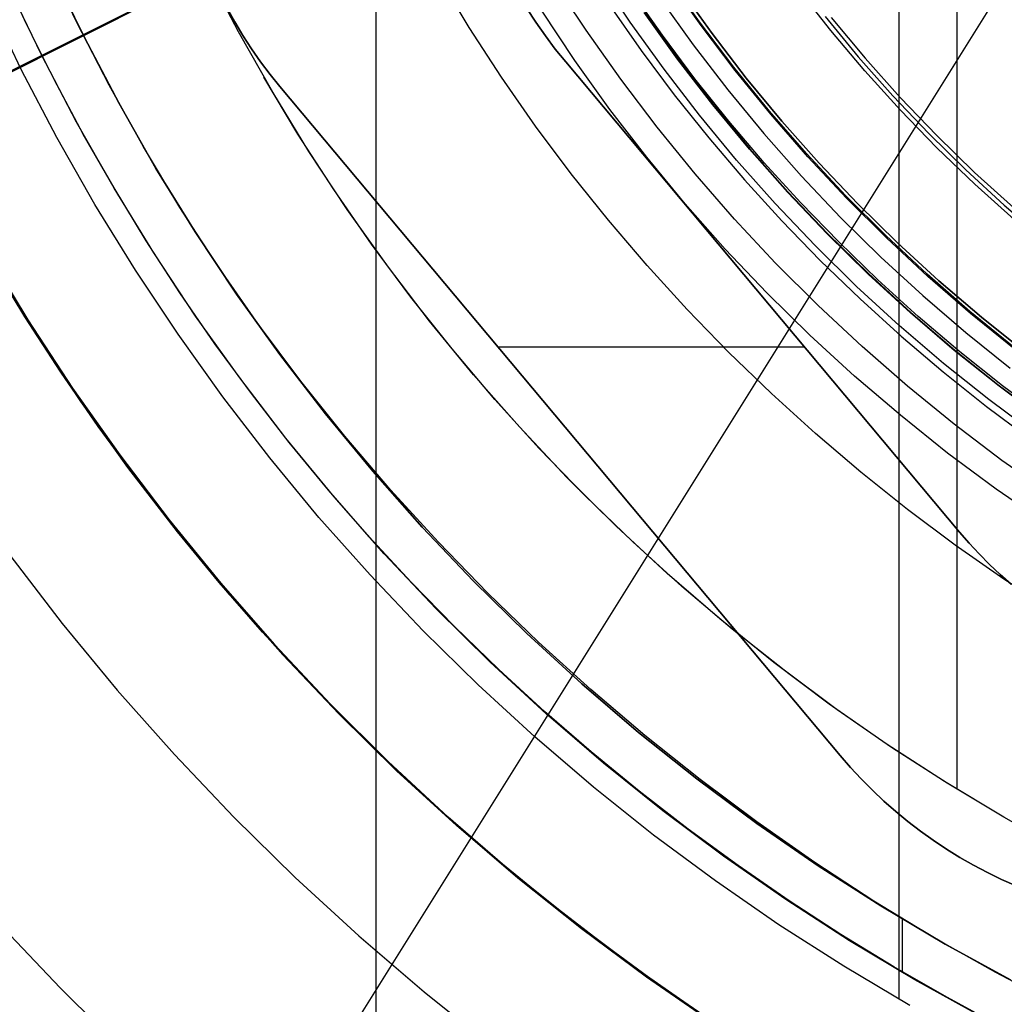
# Model space of a CAD drawing. Header units: millimetres. Extents: x 10802 to 11966, y -167 to 850.
# Tile 54 of 182: x 11340 to 11361, y 442 to 463. Entities that reach past the tile are written whole.
import ezdxf

# ---------------------------------------------------------------- set-up
doc = ezdxf.new("R2010")
doc.units = ezdxf.units.MM
for name, color, linetype in [('1', 7, 'Continuous'), ('color', 7, 'Continuous'), ('luz', 7, 'Continuous')]:
    doc.layers.add(name, color=color, linetype=linetype)

msp = doc.modelspace()

# ---------------------------------------------------------------- linework, layer by layer
at = {"layer": '1', "color": 250, "true_color": 0x111111}
for p, q in [((11347.688, 541.189, 45.792), (11347.688, 424.503, 45.792)), ((11358.822, 523.979, 228.525), (11358.822, 441.714, 228.525)), ((11360.055, 467.169, 98.631), (11360.055, 446.192, 98.631)), ((11341.325, 462.502, 95.668), (11340.683, 463.861, 95.668)), ((11340.256, 462.467, 89.131), (11339.701, 463.662, 89.131)), ((11340.798, 463.611, 89.131), (11341.487, 462.181, 89.131)), ((11341.487, 462.181, 92.4), (11340.798, 463.611, 92.4)), ((11344.768, 462.301, 98.631), (11344.085, 463.61, 98.631)), ((11349.679, 462.396, 223.919), (11349.026, 463.48, 223.919)), ((11352.166, 462.339, 223.759), (11351.464, 463.41, 223.759)), ((11353.107, 462.509, 227.75), (11352.423, 463.539, 227.75)), ((11354.58, 462.511, 222.7), (11353.883, 463.498, 222.7)), ((11354.613, 462.436, 222.7), (11353.922, 463.419, 222.7)), ((11340.575, 461.814, 89.131), (11339.876, 463.27, 89.131)), ((11353.79, 462.229, 223.485), (11353.128, 463.178, 223.485)), ((11354.155, 463.232, 225.2), (11354.848, 462.263, 225.2)), ((11354.848, 462.263, 227.75), (11354.155, 463.232, 227.75)), ((11354.848, 462.263, 226.475), (11354.155, 463.232, 226.475)), ((11340.14, 461.503, 228.525), (11339.428, 462.98, 228.525)), ((11351.926, 461.694, 223.735), (11351.214, 462.765, 223.735)), ((11352.665, 462.868, 224.502), (11353.337, 461.904, 224.502)), ((11354.114, 461.718, 225.2), (11353.402, 462.713, 225.2)), ((11353.414, 462.721, 224.343), (11354.126, 461.727, 224.343)), ((11342.012, 461.165, 95.668), (11341.325, 462.502, 95.668)), ((11353.827, 461.505, 227.75), (11353.107, 462.509, 227.75)), ((11355.31, 461.549, 222.7), (11354.58, 462.511, 222.7)), ((11340.844, 461.288, 89.131), (11340.256, 462.467, 89.131)), ((11345.496, 461.015, 98.631), (11344.768, 462.301, 98.631)), ((11350.368, 461.334, 223.919), (11349.679, 462.396, 223.919)), ((11352.904, 461.294, 223.759), (11352.166, 462.339, 223.759)), ((11355.339, 461.478, 222.7), (11354.613, 462.436, 222.7)), ((11341.487, 462.181, 89.131), (11342.225, 460.775, 89.131)), ((11342.225, 460.775, 92.4), (11341.487, 462.181, 92.4)), ((11354.483, 461.302, 223.485), (11353.79, 462.229, 223.485)), ((11354.848, 462.263, 225.2), (11355.575, 461.319, 225.2)), ((11355.575, 461.319, 227.75), (11354.848, 462.263, 227.75)), ((11355.575, 461.319, 226.475), (11354.848, 462.263, 226.475)), ((11353.337, 461.904, 224.502), (11354.041, 460.962, 224.502)), ((11341.323, 460.382, 89.131), (11340.575, 461.814, 89.131)), ((11352.674, 460.649, 223.735), (11351.926, 461.694, 223.735)), ((11354.861, 460.749, 225.2), (11354.114, 461.718, 225.2)), ((11354.126, 461.727, 224.343), (11354.872, 460.758, 224.343)), ((11340.902, 460.051, 228.525), (11340.14, 461.503, 228.525)), ((11354.58, 460.525, 227.75), (11353.827, 461.505, 227.75)), ((11356.072, 460.612, 222.7), (11355.31, 461.549, 222.7)), ((11356.097, 460.546, 222.7), (11355.339, 461.478, 222.7)), ((11341.465, 460.125, 89.131), (11340.844, 461.288, 89.131)), ((11346.034, 460.127, 98.631), (11345.31, 461.334, 98.631)), ((11351.092, 460.296, 223.919), (11350.368, 461.334, 223.919)), ((11353.677, 460.274, 223.759), (11352.904, 461.294, 223.759)), ((11355.206, 460.397, 223.485), (11354.483, 461.302, 223.485)), ((11355.575, 461.319, 225.2), (11356.335, 460.4, 225.2)), ((11356.335, 460.4, 227.75), (11355.575, 461.319, 227.75)), ((11356.335, 460.4, 226.475), (11355.575, 461.319, 226.475)), ((11342.744, 459.853, 95.668), (11342.012, 461.165, 95.668)), ((11346.267, 459.755, 98.631), (11345.496, 461.015, 98.631)), ((11354.041, 460.962, 224.502), (11354.775, 460.044, 224.502)), ((11342.225, 460.775, 89.131), (11343.011, 459.396, 89.131)), ((11343.011, 459.396, 92.4), (11342.225, 460.775, 92.4)), ((11353.458, 459.631, 223.735), (11352.674, 460.649, 223.735)), ((11355.64, 459.805, 225.2), (11354.861, 460.749, 225.2)), ((11354.872, 460.758, 224.343), (11355.651, 459.815, 224.343)), ((11356.865, 459.702, 222.7), (11356.072, 460.612, 222.7)), ((11355.367, 459.572, 227.75), (11354.58, 460.525, 227.75)), ((11356.887, 459.641, 222.7), (11356.097, 460.546, 222.7)), ((11342.12, 458.977, 89.131), (11341.323, 460.382, 89.131)), ((11351.849, 459.281, 223.919), (11351.092, 460.296, 223.919)), ((11354.485, 459.281, 223.759), (11353.677, 460.274, 223.759)), ((11355.958, 459.516, 223.485), (11355.206, 460.397, 223.485)), ((11356.335, 460.4, 225.2), (11357.125, 459.508, 225.2)), ((11357.125, 459.508, 227.75), (11356.335, 460.4, 227.75)), ((11357.125, 459.508, 226.475), (11356.335, 460.4, 226.475)), ((11341.713, 458.627, 228.525), (11340.902, 460.051, 228.525)), ((11342.118, 458.981, 89.131), (11341.465, 460.125, 89.131)), ((11346.797, 458.943, 98.631), (11346.034, 460.127, 98.631)), ((11354.775, 460.044, 224.502), (11355.538, 459.149, 224.502)), ((11343.519, 458.565, 95.668), (11342.744, 459.853, 95.668)), ((11356.451, 458.89, 225.2), (11355.64, 459.805, 225.2)), ((11355.651, 459.815, 224.343), (11356.462, 458.899, 224.343)), ((11347.081, 458.523, 98.631), (11346.267, 459.755, 98.631)), ((11354.277, 458.64, 223.735), (11353.458, 459.631, 223.735)), ((11356.187, 458.647, 227.75), (11355.367, 459.572, 227.75)), ((11357.69, 458.82, 222.7), (11356.865, 459.702, 222.7)), ((11357.708, 458.763, 222.7), (11356.887, 459.641, 222.7)), ((11343.011, 459.396, 89.131), (11343.844, 458.044, 89.131)), ((11343.844, 458.044, 92.4), (11343.011, 459.396, 92.4)), ((11356.737, 458.66, 223.485), (11355.958, 459.516, 223.485)), ((11357.125, 459.508, 225.2), (11357.946, 458.643, 225.2)), ((11357.946, 458.643, 227.75), (11357.125, 459.508, 227.75)), ((11357.946, 458.643, 226.475), (11357.125, 459.508, 226.475)), ((11352.64, 458.292, 223.919), (11351.849, 459.281, 223.919)), ((11355.326, 458.317, 223.759), (11354.485, 459.281, 223.759)), ((11355.538, 459.149, 224.502), (11356.331, 458.279, 224.502)), ((11342.802, 457.856, 89.131), (11342.118, 458.981, 89.131)), ((11342.964, 457.6, 89.131), (11342.12, 458.977, 89.131)), ((11347.598, 457.786, 98.631), (11346.797, 458.943, 98.631)), ((11357.294, 458.002, 225.2), (11356.451, 458.89, 225.2)), ((11356.462, 458.899, 224.343), (11357.304, 458.013, 224.343)), ((11358.543, 457.966, 222.7), (11357.69, 458.82, 222.7)), ((11358.558, 457.915, 222.7), (11357.708, 458.763, 222.7)), ((11342.574, 457.231, 228.525), (11341.713, 458.627, 228.525)), ((11344.337, 457.305, 95.668), (11343.519, 458.565, 95.668)), ((11347.937, 457.319, 98.631), (11347.081, 458.523, 98.631)), ((11355.129, 457.677, 223.735), (11354.277, 458.64, 223.735)), ((11357.038, 457.751, 227.75), (11356.187, 458.647, 227.75)), ((11357.545, 457.829, 223.485), (11356.737, 458.66, 223.485)), ((11357.946, 458.643, 225.2), (11358.796, 457.808, 225.2)), ((11358.796, 457.808, 227.75), (11357.946, 458.643, 227.75)), ((11358.796, 457.808, 226.475), (11357.946, 458.643, 226.475)), ((11356.2, 457.381, 223.759), (11355.326, 458.317, 223.759)), ((11353.462, 457.329, 223.919), (11352.64, 458.292, 223.919)), ((11356.331, 458.279, 224.502), (11357.15, 457.435, 224.502)), ((11343.844, 458.044, 89.131), (11344.723, 456.722, 89.131)), ((11344.723, 456.722, 92.4), (11343.844, 458.044, 92.4)), ((11358.166, 457.145, 225.2), (11357.294, 458.002, 225.2)), ((11357.304, 458.013, 224.343), (11358.176, 457.155, 224.343)), ((11359.426, 457.142, 222.7), (11358.543, 457.966, 222.7)), ((11359.438, 457.096, 222.7), (11358.558, 457.915, 222.7)), ((11343.518, 456.75, 89.131), (11342.802, 457.856, 89.131)), ((11348.437, 456.655, 98.631), (11347.598, 457.786, 98.631)), ((11356.014, 456.745, 223.735), (11355.129, 457.677, 223.735)), ((11357.919, 456.885, 227.75), (11357.038, 457.751, 227.75)), ((11358.378, 457.024, 223.485), (11357.545, 457.829, 223.485)), ((11358.796, 457.808, 225.2), (11359.674, 457.002, 225.2)), ((11359.674, 457.002, 227.75), (11358.796, 457.808, 227.75)), ((11359.674, 457.002, 226.475), (11358.796, 457.808, 226.475)), ((11343.856, 456.253, 89.131), (11342.964, 457.6, 89.131)), ((11339.494, 457.433, 64.238), (11340.223, 456.235, 64.238)), ((11340.223, 456.235, 86.085), (11339.494, 457.433, 86.085)), ((11340.453, 455.873, 75.162), (11339.547, 457.343, 75.162)), ((11345.196, 456.072, 95.668), (11344.337, 457.305, 95.668)), ((11348.834, 456.145, 98.631), (11347.937, 457.319, 98.631)), ((11354.315, 456.392, 223.919), (11353.462, 457.329, 223.919)), ((11357.105, 456.476, 223.759), (11356.2, 457.381, 223.759)), ((11357.15, 457.435, 224.502), (11357.997, 456.617, 224.502)), ((11343.482, 455.866, 228.525), (11342.574, 457.231, 228.525)), ((11359.068, 456.318, 225.2), (11358.166, 457.145, 225.2)), ((11358.176, 457.155, 224.343), (11359.077, 456.329, 224.343)), ((11360.336, 456.348, 222.7), (11359.426, 457.142, 222.7)), ((11360.346, 456.309, 222.7), (11359.438, 457.096, 222.7)), ((11358.83, 456.049, 227.75), (11357.919, 456.885, 227.75)), ((11359.236, 456.245, 223.485), (11358.378, 457.024, 223.485)), ((11359.674, 457.002, 225.2), (11360.58, 456.227, 225.2)), ((11360.58, 456.227, 227.75), (11359.674, 457.002, 227.75)), ((11360.58, 456.227, 226.475), (11359.674, 457.002, 226.475)), ((11344.265, 455.665, 89.131), (11343.518, 456.75, 89.131)), ((11344.723, 456.722, 89.131), (11345.647, 455.432, 89.131)), ((11345.647, 455.432, 92.4), (11344.723, 456.722, 92.4)), ((11349.312, 455.552, 98.631), (11348.437, 456.655, 98.631)), ((11356.931, 455.844, 223.735), (11356.014, 456.745, 223.735)), ((11358.04, 455.603, 223.759), (11357.105, 456.476, 223.759)), ((11357.997, 456.617, 224.502), (11358.869, 455.826, 224.502)), ((11340.223, 456.235, 64.238), (11340.986, 455.058, 64.238)), ((11340.986, 455.058, 86.085), (11340.223, 456.235, 86.085)), ((11344.793, 454.938, 89.131), (11343.856, 456.253, 89.131)), ((11355.198, 455.483, 223.919), (11354.315, 456.392, 223.919)), ((11359.997, 455.522, 225.2), (11359.068, 456.318, 225.2)), ((11359.077, 456.329, 224.343), (11360.007, 455.534, 224.343)), ((11360.119, 455.494, 223.485), (11359.236, 456.245, 223.485)), ((11361.273, 455.586, 222.7), (11360.336, 456.348, 222.7)), ((11361.28, 455.554, 222.7), (11360.346, 456.309, 222.7)), ((11360.58, 456.227, 225.2), (11361.512, 455.484, 225.2)), ((11361.512, 455.484, 227.75), (11360.58, 456.227, 227.75)), ((11361.512, 455.484, 226.475), (11360.58, 456.227, 226.475)), ((11346.096, 454.868, 95.668), (11345.196, 456.072, 95.668)), ((11349.77, 455.003, 98.631), (11348.834, 456.145, 98.631)), ((11359.769, 455.246, 227.75), (11358.83, 456.049, 227.75)), ((11341.409, 454.435, 75.162), (11340.453, 455.873, 75.162)), ((11344.436, 454.532, 228.525), (11343.482, 455.866, 228.525)), ((11357.878, 454.975, 223.735), (11356.931, 455.844, 223.735)), ((11358.869, 455.826, 224.502), (11359.765, 455.063, 224.502)), ((11345.042, 454.602, 89.131), (11344.265, 455.665, 89.131)), ((11359.005, 454.761, 223.759), (11358.04, 455.603, 223.759)), ((11345.647, 455.432, 89.131), (11346.616, 454.174, 89.131)), ((11346.616, 454.174, 92.4), (11345.647, 455.432, 92.4)), ((11350.223, 454.479, 98.631), (11349.312, 455.552, 98.631)), ((11356.109, 454.602, 223.919), (11355.198, 455.483, 223.919)), ((11360.954, 454.76, 225.2), (11359.997, 455.522, 225.2)), ((11360.007, 455.534, 224.343), (11360.963, 454.771, 224.343)), ((11361.025, 454.771, 223.485), (11360.119, 455.494, 223.485)), ((11360.735, 454.476, 227.75), (11359.769, 455.246, 227.75)), ((11340.986, 455.058, 64.238), (11341.781, 453.903, 64.238)), ((11341.781, 453.903, 86.085), (11340.986, 455.058, 86.085)), ((11350.745, 453.893, 98.631), (11349.77, 455.003, 98.631)), ((11358.855, 454.14, 223.735), (11357.878, 454.975, 223.735)), ((11359.765, 455.063, 224.502), (11360.686, 454.329, 224.502)), ((11345.775, 453.655, 89.131), (11344.793, 454.938, 89.131)), ((11347.034, 453.694, 95.668), (11346.096, 454.868, 95.668)), ((11359.998, 453.954, 223.759), (11359.005, 454.761, 223.759)), ((11361.936, 454.03, 225.2), (11360.954, 454.76, 225.2)), ((11360.963, 454.771, 224.343), (11361.945, 454.042, 224.343)), ((11361.954, 454.078, 223.485), (11361.025, 454.771, 223.485)), ((11345.849, 453.562, 89.131), (11345.042, 454.602, 89.131)), ((11357.048, 453.751, 223.919), (11356.109, 454.602, 223.919)), ((11342.415, 453.031, 75.162), (11341.409, 454.435, 75.162)), ((11345.436, 453.233, 228.525), (11344.436, 454.532, 228.525)), ((11351.168, 453.435, 98.631), (11350.223, 454.479, 98.631)), ((11360.686, 454.329, 224.502), (11361.629, 453.625, 224.502)), ((11361.728, 453.739, 227.75), (11360.735, 454.476, 227.75)), ((11346.616, 454.174, 89.131), (11347.627, 452.95, 89.131)), ((11347.627, 452.95, 92.4), (11346.616, 454.174, 92.4)), ((11359.86, 453.338, 223.735), (11358.855, 454.14, 223.735)), ((11361.017, 453.18, 223.759), (11359.998, 453.954, 223.759)), ((11341.781, 453.903, 64.238), (11342.608, 452.771, 64.238)), ((11342.608, 452.771, 86.085), (11341.781, 453.903, 86.085)), ((11351.758, 452.818, 98.631), (11350.745, 453.893, 98.631)), ((11358.014, 452.929, 223.919), (11357.048, 453.751, 223.919)), ((11346.801, 452.407, 89.131), (11345.775, 453.655, 89.131)), ((11346.686, 452.546, 89.131), (11345.849, 453.562, 89.131)), ((11348.011, 452.55, 95.668), (11347.034, 453.694, 95.668)), ((11352.147, 452.424, 98.631), (11351.168, 453.435, 98.631)), ((11360.892, 452.572, 223.735), (11359.86, 453.338, 223.735)), ((11346.48, 451.969, 228.525), (11345.436, 453.233, 228.525)), ((11362.063, 452.442, 223.759), (11361.017, 453.18, 223.759)), ((11343.468, 451.663, 75.162), (11342.415, 453.031, 75.162)), ((11347.627, 452.95, 89.131), (11348.679, 451.761, 89.131)), ((11348.679, 451.761, 92.4), (11347.627, 452.95, 92.4)), ((11359.005, 452.139, 223.919), (11358.014, 452.929, 223.919)), ((11342.608, 452.771, 64.238), (11343.468, 451.663, 64.238)), ((11343.468, 451.663, 86.085), (11342.608, 452.771, 86.085)), ((11352.807, 451.778, 98.631), (11351.758, 452.818, 98.631)), ((11347.551, 451.554, 89.131), (11346.686, 452.546, 89.131)), ((11349.024, 451.438, 95.668), (11348.011, 452.55, 95.668)), ((11361.95, 451.842, 223.735), (11360.892, 452.572, 223.735)), ((11347.869, 451.195, 89.131), (11346.801, 452.407, 89.131)), ((11353.159, 451.445, 98.631), (11352.147, 452.424, 98.631)), ((11360.02, 451.38, 223.919), (11359.005, 452.139, 223.919)), ((11347.568, 450.742, 228.525), (11346.48, 451.969, 228.525)), ((11343.468, 451.663, 64.238), (11344.358, 450.581, 64.238)), ((11344.358, 450.581, 86.085), (11343.468, 451.663, 86.085)), ((11344.567, 450.332, 75.162), (11343.468, 451.663, 75.162)), ((11348.679, 451.761, 89.131), (11349.772, 450.61, 89.131)), ((11349.772, 450.61, 92.4), (11348.679, 451.761, 92.4)), ((11353.891, 450.774, 98.631), (11352.807, 451.778, 98.631)), ((11348.444, 450.586, 89.131), (11347.551, 451.554, 89.131)), ((11350.072, 450.358, 95.668), (11349.024, 451.438, 95.668)), ((11354.202, 450.499, 98.631), (11353.159, 451.445, 98.631)), ((11348.978, 450.021, 89.131), (11347.869, 451.195, 89.131)), ((11361.059, 450.654, 223.919), (11360.02, 451.38, 223.919)), ((11339.899, 451.163, 61.1), (11341.018, 449.709, 61.1)), ((11355.009, 449.809, 98.631), (11353.891, 450.774, 98.631)), ((11344.358, 450.581, 64.238), (11345.28, 449.524, 64.238)), ((11345.28, 449.524, 86.085), (11344.358, 450.581, 86.085)), ((11348.697, 449.553, 228.525), (11347.568, 450.742, 228.525)), ((11349.364, 449.645, 89.131), (11348.444, 450.586, 89.131)), ((11349.772, 450.61, 89.131), (11350.905, 449.497, 89.131)), ((11350.905, 449.497, 92.4), (11349.772, 450.61, 92.4)), ((11362.121, 449.961, 223.919), (11361.059, 450.654, 223.919)), ((11351.154, 449.313, 95.668), (11350.072, 450.358, 95.668)), ((11355.276, 449.588, 98.631), (11354.202, 450.499, 98.631)), ((11345.712, 449.04, 75.162), (11344.567, 450.332, 75.162)), ((11350.126, 448.885, 89.131), (11348.978, 450.021, 89.131)), ((11356.159, 448.882, 98.631), (11355.009, 449.809, 98.631)), ((11341.018, 449.709, 61.1), (11342.187, 448.294, 61.1)), ((11345.28, 449.524, 64.238), (11346.23, 448.494, 64.238)), ((11346.23, 448.494, 86.085), (11345.28, 449.524, 86.085)), ((11349.866, 448.403, 228.525), (11348.697, 449.553, 228.525)), ((11350.31, 448.729, 89.131), (11349.364, 449.645, 89.131)), ((11356.379, 448.713, 98.631), (11355.276, 449.588, 98.631)), ((11350.905, 449.497, 89.131), (11352.075, 448.424, 89.131)), ((11352.075, 448.424, 92.4), (11350.905, 449.497, 92.4)), ((11352.269, 448.302, 95.668), (11351.154, 449.313, 95.668)), ((11346.901, 447.788, 75.162), (11345.712, 449.04, 75.162)), ((11351.313, 447.789, 89.131), (11350.126, 448.885, 89.131)), ((11357.341, 447.996, 98.631), (11356.159, 448.882, 98.631)), ((11351.281, 447.839, 89.131), (11350.31, 448.729, 89.131)), ((11357.509, 447.874, 98.631), (11356.379, 448.713, 98.631)), ((11346.23, 448.494, 64.238), (11347.21, 447.491, 64.238)), ((11347.21, 447.491, 86.085), (11346.23, 448.494, 86.085)), ((11342.187, 448.294, 61.1), (11343.403, 446.92, 61.1)), ((11351.074, 447.295, 228.525), (11349.866, 448.403, 228.525)), ((11352.075, 448.424, 89.131), (11353.281, 447.392, 89.131)), ((11353.281, 447.392, 92.4), (11352.075, 448.424, 92.4)), ((11353.415, 447.326, 95.668), (11352.269, 448.302, 95.668)), ((11352.276, 446.977, 89.131), (11351.281, 447.839, 89.131)), ((11358.552, 447.15, 98.631), (11357.341, 447.996, 98.631)), ((11358.667, 447.073, 98.631), (11357.509, 447.874, 98.631)), ((11348.132, 446.577, 75.162), (11346.901, 447.788, 75.162)), ((11352.537, 446.735, 89.131), (11351.313, 447.789, 89.131)), ((11347.21, 447.491, 64.238), (11348.217, 446.516, 64.238)), ((11348.217, 446.516, 86.085), (11347.21, 447.491, 86.085)), ((11352.32, 446.229, 228.525), (11351.074, 447.295, 228.525)), ((11353.281, 447.392, 89.131), (11354.522, 446.402, 89.131)), ((11354.522, 446.402, 92.4), (11353.281, 447.392, 92.4)), ((11354.592, 446.388, 95.668), (11353.415, 447.326, 95.668)), ((11359.791, 446.347, 98.631), (11358.552, 447.15, 98.631)), ((11359.85, 446.31, 98.631), (11358.667, 447.073, 98.631)), ((11343.403, 446.92, 61.1), (11344.666, 445.59, 61.1)), ((11353.296, 446.142, 89.131), (11352.276, 446.977, 89.131)), ((11349.405, 445.41, 75.162), (11348.132, 446.577, 75.162)), ((11353.797, 445.724, 89.131), (11352.537, 446.735, 89.131)), ((11348.217, 446.516, 64.238), (11349.252, 445.569, 64.238)), ((11349.252, 445.569, 86.085), (11348.217, 446.516, 86.085)), ((11354.522, 446.402, 89.131), (11355.797, 445.456, 89.131)), ((11355.797, 445.456, 92.4), (11354.522, 446.402, 92.4)), ((11355.797, 445.487, 95.668), (11354.592, 446.388, 95.668)), ((11353.602, 445.207, 228.525), (11352.32, 446.229, 228.525)), ((11361.058, 445.586, 98.631), (11359.791, 446.347, 98.631)), ((11361.058, 445.586, 98.631), (11359.85, 446.31, 98.631)), ((11354.337, 445.336, 89.131), (11353.296, 446.142, 89.131)), ((11344.666, 445.59, 61.1), (11345.974, 444.304, 61.1)), ((11349.252, 445.569, 64.238), (11350.312, 444.651, 64.238)), ((11350.312, 444.651, 86.085), (11349.252, 445.569, 86.085)), ((11355.09, 444.756, 89.131), (11353.797, 445.724, 89.131)), ((11362.281, 444.885, 98.631), (11361.058, 445.586, 98.631)), ((11350.716, 444.288, 75.162), (11349.405, 445.41, 75.162)), ((11355.401, 444.559, 89.131), (11354.337, 445.336, 89.131)), ((11357.031, 444.625, 95.668), (11355.797, 445.487, 95.668)), ((11355.797, 445.456, 89.131), (11357.103, 444.554, 89.131)), ((11357.103, 444.554, 92.4), (11355.797, 445.456, 92.4)), ((11354.919, 444.23, 228.525), (11353.602, 445.207, 228.525)), ((11356.416, 443.834, 89.131), (11355.09, 444.756, 89.131)), ((11350.312, 444.651, 64.238), (11351.397, 443.762, 64.238)), ((11351.397, 443.762, 86.085), (11350.312, 444.651, 86.085)), ((11356.485, 443.81, 89.131), (11355.401, 444.559, 89.131)), ((11358.291, 443.802, 95.668), (11357.031, 444.625, 95.668)), ((11357.103, 444.554, 89.131), (11358.44, 443.698, 89.131)), ((11358.44, 443.698, 92.4), (11357.103, 444.554, 92.4)), ((11345.974, 444.304, 61.1), (11347.326, 443.063, 61.1)), ((11352.066, 443.211, 75.162), (11350.716, 444.288, 75.162)), ((11356.268, 443.298, 228.525), (11354.919, 444.23, 228.525)), ((11351.397, 443.762, 64.238), (11352.506, 442.903, 64.238)), ((11352.506, 442.903, 86.085), (11351.397, 443.762, 86.085)), ((11357.773, 442.958, 89.131), (11356.416, 443.834, 89.131)), ((11357.59, 443.092, 89.131), (11356.485, 443.81, 89.131)), ((11359.576, 443.02, 95.668), (11358.291, 443.802, 95.668)), ((11358.44, 443.698, 89.131), (11359.806, 442.888, 89.131)), ((11359.806, 442.888, 92.4), (11358.44, 443.698, 92.4)), ((11340.969, 441.957, 236.621), (11339.582, 443.417, 236.621)), ((11357.649, 442.414, 228.525), (11356.268, 443.298, 228.525)), ((11358.894, 443.422, 89.131), (11358.894, 442.298, 89.131)), ((11347.326, 443.063, 61.1), (11348.72, 441.87, 61.1)), ((11353.453, 442.182, 75.162), (11352.066, 443.211, 75.162)), ((11358.714, 442.404, 89.131), (11357.59, 443.092, 89.131)), ((11360.886, 442.28, 95.668), (11359.576, 443.02, 95.668)), ((11352.506, 442.903, 64.238), (11353.639, 442.075, 64.238)), ((11353.639, 442.075, 86.085), (11352.506, 442.903, 86.085)), ((11359.159, 442.129, 89.131), (11357.773, 442.958, 89.131)), ((11359.806, 442.888, 89.131), (11361.198, 442.126, 89.131)), ((11361.198, 442.126, 92.4), (11359.806, 442.888, 92.4)), ((11359.059, 441.578, 228.525), (11357.649, 442.414, 228.525)), ((11359.856, 441.748, 89.131), (11358.714, 442.404, 89.131)), ((11354.873, 441.201, 75.162), (11353.453, 442.182, 75.162)), ((11362.218, 441.582, 95.668), (11360.886, 442.28, 95.668)), ((11353.639, 442.075, 64.238), (11354.794, 441.279, 64.238)), ((11354.794, 441.279, 86.085), (11353.639, 442.075, 86.085)), ((11360.573, 441.348, 89.131), (11359.159, 442.129, 89.131)), ((11342.405, 440.545, 236.621), (11340.969, 441.957, 236.621)), ((11348.72, 441.87, 61.1), (11350.154, 440.726, 61.1)), ((11361.015, 441.123, 89.131), (11359.856, 441.748, 89.131))]:
    msp.add_line(p, q, dxfattribs=at)
at = {"layer": '1', "color": 7, "true_color": 0xf4f4f4}
for p, q in [((11344.525, 462.806, 279.75), (11344.688, 462.512, 279.75)), ((11344.688, 462.512, 282.75), (11344.525, 462.806, 282.75)), ((11344.688, 462.512, 281.25), (11344.525, 462.806, 281.25)), ((11350.905, 462.798, 279.75), (11351.097, 462.504, 279.75)), ((11351.097, 462.504, 282.75), (11350.905, 462.798, 282.75)), ((11350.905, 462.798, 281.25), (11351.097, 462.504, 281.25)), ((11344.688, 462.512, 279.75), (11344.861, 462.224, 279.75)), ((11344.861, 462.224, 282.75), (11344.688, 462.512, 282.75)), ((11344.861, 462.224, 281.25), (11344.688, 462.512, 281.25)), ((11351.097, 462.504, 279.75), (11351.299, 462.216, 279.75)), ((11351.299, 462.216, 282.75), (11351.097, 462.504, 282.75)), ((11351.097, 462.504, 281.25), (11351.299, 462.216, 281.25)), ((11344.861, 462.224, 279.75), (11345.044, 461.941, 279.75)), ((11345.044, 461.941, 282.75), (11344.861, 462.224, 282.75)), ((11345.044, 461.941, 281.25), (11344.861, 462.224, 281.25)), ((11351.299, 462.216, 279.75), (11351.511, 461.935, 279.75)), ((11351.511, 461.935, 282.75), (11351.299, 462.216, 282.75)), ((11351.299, 462.216, 281.25), (11351.511, 461.935, 281.25)), ((11345.044, 461.941, 279.75), (11345.236, 461.666, 279.75)), ((11345.236, 461.666, 282.75), (11345.044, 461.941, 282.75)), ((11345.236, 461.666, 281.25), (11345.044, 461.941, 281.25)), ((11351.511, 461.935, 279.75), (11351.732, 461.661, 279.75)), ((11351.732, 461.661, 282.75), (11351.511, 461.935, 282.75)), ((11351.511, 461.935, 281.25), (11351.732, 461.661, 281.25)), ((11345.236, 461.666, 279.75), (11345.439, 461.397, 279.75)), ((11345.439, 461.397, 282.75), (11345.236, 461.666, 282.75)), ((11345.439, 461.397, 281.25), (11345.236, 461.666, 281.25)), ((11360.114, 451.655, 279.75), (11351.732, 461.661, 279.75)), ((11351.732, 461.661, 279.75), (11351.732, 461.661, 282.75)), ((11351.732, 461.661, 282.75), (11360.114, 451.655, 282.75)), ((11351.732, 461.661, 281.25), (11360.114, 451.655, 281.25)), ((11345.439, 461.397, 279.75), (11345.65, 461.135, 279.75)), ((11345.65, 461.135, 282.75), (11345.439, 461.397, 282.75)), ((11345.65, 461.135, 281.25), (11345.439, 461.397, 281.25)), ((11345.65, 461.135, 279.75), (11345.65, 461.135, 282.75)), ((11345.65, 461.135, 279.75), (11357.574, 446.901, 279.75)), ((11357.574, 446.901, 282.75), (11345.65, 461.135, 282.75)), ((11357.574, 446.901, 281.25), (11345.65, 461.135, 281.25)), ((11355.923, 456.658, 279.75), (11355.923, 456.658, 282.75)), ((11350.29, 455.596, 279.75), (11356.813, 455.596, 279.75)), ((11351.612, 454.018, 279.75), (11351.612, 454.018, 282.75)), ((11360.114, 451.655, 279.75), (11360.319, 451.419, 279.75)), ((11360.114, 451.655, 282.75), (11360.114, 451.655, 279.75)), ((11360.319, 451.419, 282.75), (11360.114, 451.655, 282.75)), ((11360.114, 451.655, 281.25), (11360.319, 451.419, 281.25)), ((11360.319, 451.419, 279.75), (11360.532, 451.189, 279.75)), ((11360.532, 451.189, 282.75), (11360.319, 451.419, 282.75)), ((11360.319, 451.419, 281.25), (11360.532, 451.189, 281.25)), ((11360.532, 451.189, 279.75), (11360.752, 450.967, 279.75)), ((11360.752, 450.967, 282.75), (11360.532, 451.189, 282.75)), ((11360.532, 451.189, 281.25), (11360.752, 450.967, 281.25)), ((11360.752, 450.967, 279.75), (11360.98, 450.753, 279.75)), ((11360.98, 450.753, 282.75), (11360.752, 450.967, 282.75)), ((11360.752, 450.967, 281.25), (11360.98, 450.753, 281.25)), ((11360.98, 450.753, 279.75), (11361.215, 450.546, 279.75)), ((11361.215, 450.546, 282.75), (11360.98, 450.753, 282.75)), ((11360.98, 450.753, 281.25), (11361.215, 450.546, 281.25)), ((11357.574, 446.901, 279.75), (11357.574, 446.901, 282.75)), ((11357.574, 446.901, 279.75), (11357.794, 446.647, 279.75)), ((11357.794, 446.647, 282.75), (11357.574, 446.901, 282.75)), ((11357.794, 446.647, 281.25), (11357.574, 446.901, 281.25)), ((11357.794, 446.647, 279.75), (11358.023, 446.401, 279.75)), ((11358.023, 446.401, 282.75), (11357.794, 446.647, 282.75)), ((11358.023, 446.401, 281.25), (11357.794, 446.647, 281.25)), ((11358.023, 446.401, 279.75), (11358.259, 446.162, 279.75)), ((11358.259, 446.162, 282.75), (11358.023, 446.401, 282.75)), ((11358.259, 446.162, 281.25), (11358.023, 446.401, 281.25)), ((11358.259, 446.162, 279.75), (11358.504, 445.932, 279.75)), ((11358.504, 445.932, 282.75), (11358.259, 446.162, 282.75)), ((11358.504, 445.932, 281.25), (11358.259, 446.162, 281.25)), ((11358.504, 445.932, 279.75), (11358.756, 445.71, 279.75)), ((11358.756, 445.71, 282.75), (11358.504, 445.932, 282.75)), ((11358.756, 445.71, 281.25), (11358.504, 445.932, 281.25)), ((11358.756, 445.71, 279.75), (11359.015, 445.496, 279.75)), ((11359.015, 445.496, 282.75), (11358.756, 445.71, 282.75)), ((11359.015, 445.496, 281.25), (11358.756, 445.71, 281.25)), ((11359.015, 445.496, 279.75), (11359.282, 445.292, 279.75)), ((11359.282, 445.292, 282.75), (11359.015, 445.496, 282.75)), ((11359.282, 445.292, 281.25), (11359.015, 445.496, 281.25)), ((11359.282, 445.292, 279.75), (11359.555, 445.096, 279.75)), ((11359.555, 445.096, 282.75), (11359.282, 445.292, 282.75)), ((11359.555, 445.096, 281.25), (11359.282, 445.292, 281.25)), ((11359.555, 445.096, 279.75), (11359.834, 444.91, 279.75)), ((11359.834, 444.91, 282.75), (11359.555, 445.096, 282.75)), ((11359.834, 444.91, 281.25), (11359.555, 445.096, 281.25)), ((11359.834, 444.91, 279.75), (11360.12, 444.733, 279.75)), ((11360.12, 444.733, 282.75), (11359.834, 444.91, 282.75)), ((11360.12, 444.733, 281.25), (11359.834, 444.91, 281.25)), ((11360.12, 444.733, 279.75), (11360.411, 444.566, 279.75)), ((11360.411, 444.566, 282.75), (11360.12, 444.733, 282.75)), ((11360.411, 444.566, 281.25), (11360.12, 444.733, 281.25)), ((11360.411, 444.566, 279.75), (11360.708, 444.409, 279.75)), ((11360.708, 444.409, 282.75), (11360.411, 444.566, 282.75)), ((11360.708, 444.409, 281.25), (11360.411, 444.566, 281.25)), ((11360.708, 444.409, 279.75), (11361.01, 444.261, 279.75)), ((11361.01, 444.261, 282.75), (11360.708, 444.409, 282.75)), ((11361.01, 444.261, 281.25), (11360.708, 444.409, 281.25)), ((11361.01, 444.261, 279.75), (11361.317, 444.124, 279.75)), ((11361.317, 444.124, 282.75), (11361.01, 444.261, 282.75)), ((11361.317, 444.124, 281.25), (11361.01, 444.261, 281.25))]:
    msp.add_line(p, q, dxfattribs=at)
at = {"layer": '1', "color": 29, "true_color": 0x4d342b}
for p, q in [((11339.383, 457.659, 34.462), (11340.284, 456.173, 34.462)), ((11339.383, 457.659, 42.462), (11340.284, 456.173, 42.462)), ((11339.383, 457.659, 70.562), (11340.284, 456.173, 70.562)), ((11339.383, 457.659, 76.062), (11340.284, 456.173, 76.062)), ((11340.284, 456.173, 38.462), (11339.383, 457.659, 38.462)), ((11340.284, 456.173, 73.312), (11339.383, 457.659, 73.312)), ((11340.284, 456.173, 34.462), (11341.237, 454.72, 34.462)), ((11340.284, 456.173, 42.462), (11341.237, 454.72, 42.462)), ((11340.284, 456.173, 70.562), (11341.237, 454.72, 70.562)), ((11340.284, 456.173, 76.062), (11341.237, 454.72, 76.062)), ((11341.237, 454.72, 38.462), (11340.284, 456.173, 38.462)), ((11341.237, 454.72, 73.312), (11340.284, 456.173, 73.312)), ((11341.237, 454.72, 34.462), (11342.239, 453.301, 34.462)), ((11341.237, 454.72, 42.462), (11342.239, 453.301, 42.462)), ((11341.237, 454.72, 70.562), (11342.239, 453.301, 70.562)), ((11341.237, 454.72, 76.062), (11342.239, 453.301, 76.062)), ((11342.239, 453.301, 38.462), (11341.237, 454.72, 38.462)), ((11342.239, 453.301, 73.312), (11341.237, 454.72, 73.312)), ((11342.239, 453.301, 34.462), (11343.29, 451.917, 34.462)), ((11342.239, 453.301, 42.462), (11343.29, 451.917, 42.462)), ((11342.239, 453.301, 70.562), (11343.29, 451.917, 70.562)), ((11342.239, 453.301, 76.062), (11343.29, 451.917, 76.062)), ((11343.29, 451.917, 38.462), (11342.239, 453.301, 38.462)), ((11343.29, 451.917, 73.312), (11342.239, 453.301, 73.312)), ((11343.29, 451.917, 34.462), (11344.389, 450.571, 34.462)), ((11343.29, 451.917, 42.462), (11344.389, 450.571, 42.462)), ((11343.29, 451.917, 70.562), (11344.389, 450.571, 70.562)), ((11343.29, 451.917, 76.062), (11344.389, 450.571, 76.062)), ((11344.389, 450.571, 38.462), (11343.29, 451.917, 38.462)), ((11344.389, 450.571, 73.312), (11343.29, 451.917, 73.312)), ((11344.389, 450.571, 34.462), (11345.533, 449.263, 34.462)), ((11344.389, 450.571, 42.462), (11345.533, 449.263, 42.462)), ((11344.389, 450.571, 70.562), (11345.533, 449.263, 70.562)), ((11344.389, 450.571, 76.062), (11345.533, 449.263, 76.062)), ((11345.533, 449.263, 38.462), (11344.389, 450.571, 38.462)), ((11345.533, 449.263, 73.312), (11344.389, 450.571, 73.312)), ((11345.533, 449.263, 34.462), (11346.723, 447.996, 34.462)), ((11345.533, 449.263, 42.462), (11346.723, 447.996, 42.462)), ((11345.533, 449.263, 70.562), (11346.723, 447.996, 70.562)), ((11345.533, 449.263, 76.062), (11346.723, 447.996, 76.062)), ((11346.723, 447.996, 38.462), (11345.533, 449.263, 38.462)), ((11346.723, 447.996, 73.312), (11345.533, 449.263, 73.312)), ((11346.723, 447.996, 34.462), (11347.956, 446.772, 34.462)), ((11346.723, 447.996, 42.462), (11347.956, 446.772, 42.462)), ((11346.723, 447.996, 70.562), (11347.956, 446.772, 70.562)), ((11346.723, 447.996, 76.062), (11347.956, 446.772, 76.062)), ((11347.956, 446.772, 38.462), (11346.723, 447.996, 38.462)), ((11347.956, 446.772, 73.312), (11346.723, 447.996, 73.312)), ((11347.956, 446.772, 34.462), (11349.23, 445.591, 34.462)), ((11347.956, 446.772, 42.462), (11349.23, 445.591, 42.462)), ((11347.956, 446.772, 70.562), (11349.23, 445.591, 70.562)), ((11347.956, 446.772, 76.062), (11349.23, 445.591, 76.062)), ((11349.23, 445.591, 38.462), (11347.956, 446.772, 38.462)), ((11349.23, 445.591, 73.312), (11347.956, 446.772, 73.312)), ((11349.23, 445.591, 34.462), (11350.545, 444.455, 34.462)), ((11349.23, 445.591, 42.462), (11350.545, 444.455, 42.462)), ((11349.23, 445.591, 70.562), (11350.545, 444.455, 70.562)), ((11349.23, 445.591, 76.062), (11350.545, 444.455, 76.062)), ((11350.545, 444.455, 38.462), (11349.23, 445.591, 38.462)), ((11350.545, 444.455, 73.312), (11349.23, 445.591, 73.312)), ((11350.545, 444.455, 34.462), (11351.898, 443.365, 34.462)), ((11350.545, 444.455, 42.462), (11351.898, 443.365, 42.462)), ((11350.545, 444.455, 70.562), (11351.898, 443.365, 70.562)), ((11350.545, 444.455, 76.062), (11351.898, 443.365, 76.062)), ((11351.898, 443.365, 38.462), (11350.545, 444.455, 38.462)), ((11351.898, 443.365, 73.312), (11350.545, 444.455, 73.312)), ((11351.898, 443.365, 34.462), (11353.289, 442.323, 34.462)), ((11351.898, 443.365, 42.462), (11353.289, 442.323, 42.462)), ((11351.898, 443.365, 70.562), (11353.289, 442.323, 70.562)), ((11351.898, 443.365, 76.062), (11353.289, 442.323, 76.062)), ((11353.289, 442.323, 38.462), (11351.898, 443.365, 38.462)), ((11353.289, 442.323, 73.312), (11351.898, 443.365, 73.312)), ((11353.289, 442.323, 34.462), (11354.715, 441.33, 34.462)), ((11353.289, 442.323, 42.462), (11354.715, 441.33, 42.462)), ((11353.289, 442.323, 70.562), (11354.715, 441.33, 70.562)), ((11353.289, 442.323, 76.062), (11354.715, 441.33, 76.062)), ((11354.715, 441.33, 38.462), (11353.289, 442.323, 38.462)), ((11354.715, 441.33, 73.312), (11353.289, 442.323, 73.312))]:
    msp.add_line(p, q, dxfattribs=at)
at = {"layer": 'color', "color": 254, "true_color": 0xcad1ee}
for p, q in [((11329.384, 456.191, 19.162), (11363.133, 473.105, 19.162)), ((11317.307, 450.139, 21.262), (11351.288, 467.169, 21.262)), ((11357.375, 462.33, 29.562), (11356.682, 463.212, 29.562)), ((11353.744, 463.011, 21.262), (11354.446, 462.027, 21.262)), ((11353.744, 463.011, 29.562), (11354.446, 462.027, 29.562)), ((11353.744, 463.011, 25.412), (11354.446, 462.027, 25.412)), ((11357.252, 462.627, 24.362), (11357.959, 461.773, 24.362)), ((11357.384, 462.608, 19.162), (11358.103, 461.744, 19.162)), ((11358.098, 461.473, 29.562), (11357.375, 462.33, 29.562)), ((11354.446, 462.027, 21.262), (11355.182, 461.069, 21.262)), ((11354.446, 462.027, 29.562), (11355.182, 461.069, 29.562)), ((11354.446, 462.027, 25.412), (11355.182, 461.069, 25.412)), ((11357.959, 461.773, 24.362), (11358.694, 460.943, 24.362)), ((11358.103, 461.744, 19.162), (11358.852, 460.905, 19.162)), ((11358.851, 460.64, 29.562), (11358.098, 461.473, 29.562)), ((11355.182, 461.069, 21.262), (11355.95, 460.136, 21.262)), ((11355.182, 461.069, 29.562), (11355.95, 460.136, 29.562)), ((11355.182, 461.069, 25.412), (11355.95, 460.136, 25.412)), ((11358.694, 460.943, 24.362), (11359.457, 460.139, 24.362)), ((11358.852, 460.905, 19.162), (11359.63, 460.094, 19.162)), ((11359.631, 459.835, 29.562), (11358.851, 460.64, 29.562)), ((11355.95, 460.136, 21.262), (11356.75, 459.23, 21.262)), ((11355.95, 460.136, 29.562), (11356.75, 459.23, 29.562)), ((11355.95, 460.136, 25.412), (11356.75, 459.23, 25.412)), ((11359.457, 460.139, 24.362), (11360.247, 459.362, 24.362)), ((11359.63, 460.094, 19.162), (11360.435, 459.309, 19.162)), ((11360.439, 459.057, 29.562), (11359.631, 459.835, 29.562)), ((11360.247, 459.362, 24.362), (11361.063, 458.612, 24.362)), ((11356.75, 459.23, 21.262), (11357.58, 458.353, 21.262)), ((11356.75, 459.23, 29.562), (11357.58, 458.353, 29.562)), ((11356.75, 459.23, 25.412), (11357.58, 458.353, 25.412)), ((11360.435, 459.309, 19.162), (11361.267, 458.553, 19.162)), ((11361.274, 458.307, 29.562), (11360.439, 459.057, 29.562)), ((11361.063, 458.612, 24.362), (11361.905, 457.891, 24.362)), ((11357.58, 458.353, 21.262), (11358.441, 457.505, 21.262)), ((11357.58, 458.353, 29.562), (11358.441, 457.505, 29.562)), ((11357.58, 458.353, 25.412), (11358.441, 457.505, 25.412)), ((11358.441, 457.505, 21.262), (11359.33, 456.687, 21.262)), ((11358.441, 457.505, 29.562), (11359.33, 456.687, 29.562)), ((11358.441, 457.505, 25.412), (11359.33, 456.687, 25.412)), ((11359.33, 456.687, 21.262), (11360.247, 455.9, 21.262)), ((11359.33, 456.687, 29.562), (11360.247, 455.9, 29.562)), ((11359.33, 456.687, 25.412), (11360.247, 455.9, 25.412)), ((11360.247, 455.9, 21.262), (11361.19, 455.145, 21.262)), ((11360.247, 455.9, 29.562), (11361.19, 455.145, 29.562)), ((11360.247, 455.9, 25.412), (11361.19, 455.145, 25.412))]:
    msp.add_line(p, q, dxfattribs=at)
at = {"layer": 'luz', "color": 254, "true_color": 0xcad1ee}
for p, q in [((11455.916, 615.122, -43.088), (11295.845, 358.929, -43.088)), ((11455.916, 615.122, -41.588), (11295.845, 358.929, -41.588)), ((11248.678, 415.668, -40.088), (11516.462, 550.025, -40.088)), ((11516.462, 550.025, -41.588), (11248.678, 415.668, -41.588))]:
    msp.add_line(p, q, dxfattribs=at)

doc.saveas('drawing.dxf')
